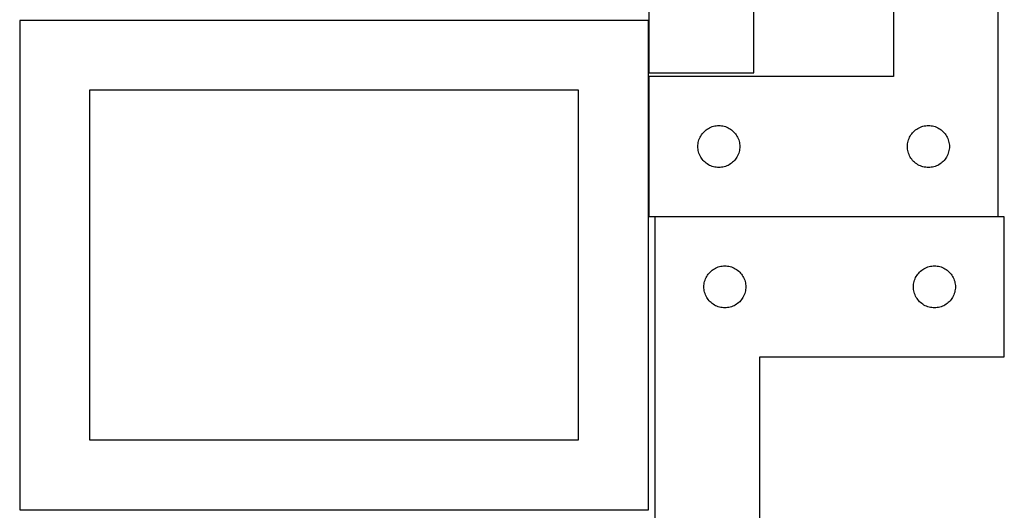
# Model space of a CAD drawing. Header units: millimetres. Extents: x 7 to 1243, y 7 to 2493.
# Tile 15 of 22: x 820 to 1243, y 1274 to 1485. Entities that reach past the tile are written whole.
import ezdxf

# ---------------------------------------------------------------- set-up
doc = ezdxf.new("R2010")
doc.units = ezdxf.units.MM
doc.layers.add('COMMON', color=5, linetype='CONTINUOUS', true_color=0x0000ff)
doc.layers.add('CUT', color=7, linetype='CONTINUOUS', true_color=0x000000)

msp = doc.modelspace()

# ---------------------------------------------------------------- linework, layer by layer
at = {"layer": 'COMMON'}
for p, q in [((1089.918816, 1461.908507), (1089.918816, 1484.437929)), ((1089.918816, 1400.313297), (1089.918816, 1460.313297)), ((1240.018816, 1400.213297), (1092.604737, 1400.213297))]:
    msp.add_line(p, q, dxfattribs=at)
at = {"layer": 'CUT'}
for p, q in [((1090.018816, 1641.908507), (1090.018816, 1461.908507)), ((1135.018816, 1461.908507), (1135.018816, 1581.908507)), ((1195.018816, 1580.313297), (1195.018816, 1460.313297)), ((1240.018816, 1400.313297), (1240.018816, 1580.313297)), ((1089.810789, 1484.437929), (819.810789, 1484.437929)), ((819.810789, 1484.437929), (819.810789, 1274.437929)), ((1089.810789, 1274.437929), (1089.810789, 1484.437929)), ((1090.018816, 1461.908507), (1135.018816, 1461.908507)), ((1195.018816, 1460.313297), (1090.018816, 1460.313297)), ((1090.018816, 1460.313297), (1090.018816, 1400.313297)), ((1059.810789, 1454.437929), (849.810789, 1454.437929)), ((849.810789, 1454.437929), (849.810789, 1304.437929)), ((1059.810789, 1304.437929), (1059.810789, 1454.437929)), ((1114.539963, 1437.453477), (1115.018684, 1437.796523)), ((1115.018684, 1437.796523), (1115.518816, 1438.107525)), ((1115.518816, 1438.107525), (1116.038218, 1438.385151)), ((1116.038218, 1438.385151), (1116.574665, 1438.628212)), ((1116.574665, 1438.628212), (1117.125861, 1438.835668)), ((1117.125861, 1438.835668), (1117.689445, 1439.006629)), ((1117.689445, 1439.006629), (1118.263003, 1439.140364)), ((1118.263003, 1439.140364), (1118.84408, 1439.2363)), ((1118.84408, 1439.2363), (1119.430188, 1439.294027)), ((1119.430188, 1439.294027), (1120.018816, 1439.313297)), ((1120.018816, 1439.313297), (1120.607444, 1439.294027)), ((1120.607444, 1439.294027), (1121.193552, 1439.2363)), ((1121.193552, 1439.2363), (1121.774629, 1439.140364)), ((1121.774629, 1439.140364), (1122.348188, 1439.006629)), ((1122.348188, 1439.006629), (1122.911771, 1438.835668)), ((1122.911771, 1438.835668), (1123.462967, 1438.628212)), ((1123.462967, 1438.628212), (1123.999414, 1438.385151)), ((1123.999414, 1438.385151), (1124.518816, 1438.107525)), ((1124.518816, 1438.107525), (1125.018948, 1437.796523)), ((1125.018948, 1437.796523), (1125.497669, 1437.453477)), ((1204.539963, 1437.453477), (1205.018684, 1437.796523)), ((1205.018684, 1437.796523), (1205.518816, 1438.107525)), ((1205.518816, 1438.107525), (1206.038218, 1438.385151)), ((1206.038218, 1438.385151), (1206.574665, 1438.628212)), ((1206.574665, 1438.628212), (1207.125861, 1438.835668)), ((1207.125861, 1438.835668), (1207.689445, 1439.006629)), ((1207.689445, 1439.006629), (1208.263003, 1439.140364)), ((1208.263003, 1439.140364), (1208.84408, 1439.2363)), ((1208.84408, 1439.2363), (1209.430188, 1439.294027)), ((1209.430188, 1439.294027), (1210.018816, 1439.313297)), ((1210.018816, 1439.313297), (1210.607444, 1439.294027)), ((1210.607444, 1439.294027), (1211.193552, 1439.2363)), ((1211.193552, 1439.2363), (1211.774629, 1439.140364)), ((1211.774629, 1439.140364), (1212.348188, 1439.006629)), ((1212.348188, 1439.006629), (1212.911771, 1438.835668)), ((1212.911771, 1438.835668), (1213.462967, 1438.628212)), ((1213.462967, 1438.628212), (1213.999414, 1438.385151)), ((1213.999414, 1438.385151), (1214.518816, 1438.107525)), ((1214.518816, 1438.107525), (1215.018948, 1437.796523)), ((1215.018948, 1437.796523), (1215.497669, 1437.453477)), ((1111.496445, 1433.206252), (1111.7039, 1433.757448)), ((1111.7039, 1433.757448), (1111.946962, 1434.293895)), ((1111.946962, 1434.293895), (1112.224588, 1434.813297)), ((1112.224588, 1434.813297), (1112.53559, 1435.313429)), ((1112.53559, 1435.313429), (1112.878636, 1435.792149)), ((1112.878636, 1435.792149), (1113.252258, 1436.247409)), ((1113.252258, 1436.247409), (1113.654855, 1436.677258)), ((1113.654855, 1436.677258), (1114.084704, 1437.079855)), ((1114.084704, 1437.079855), (1114.539963, 1437.453477)), ((1125.497669, 1437.453477), (1125.952929, 1437.079855)), ((1125.952929, 1437.079855), (1126.382777, 1436.677258)), ((1126.382777, 1436.677258), (1126.785374, 1436.247409)), ((1126.785374, 1436.247409), (1127.158996, 1435.792149)), ((1127.158996, 1435.792149), (1127.502043, 1435.313429)), ((1127.502043, 1435.313429), (1127.813045, 1434.813297)), ((1127.813045, 1434.813297), (1128.090671, 1434.293895)), ((1128.090671, 1434.293895), (1128.333732, 1433.757448)), ((1128.333732, 1433.757448), (1128.541187, 1433.206252)), ((1201.496445, 1433.206252), (1201.7039, 1433.757448)), ((1201.7039, 1433.757448), (1201.946962, 1434.293895)), ((1201.946962, 1434.293895), (1202.224588, 1434.813297)), ((1202.224588, 1434.813297), (1202.53559, 1435.313429)), ((1202.53559, 1435.313429), (1202.878636, 1435.792149)), ((1202.878636, 1435.792149), (1203.252258, 1436.247409)), ((1203.252258, 1436.247409), (1203.654855, 1436.677258)), ((1203.654855, 1436.677258), (1204.084704, 1437.079855)), ((1204.084704, 1437.079855), (1204.539963, 1437.453477)), ((1215.497669, 1437.453477), (1215.952929, 1437.079855)), ((1215.952929, 1437.079855), (1216.382777, 1436.677258)), ((1216.382777, 1436.677258), (1216.785374, 1436.247409)), ((1216.785374, 1436.247409), (1217.158996, 1435.792149)), ((1217.158996, 1435.792149), (1217.502043, 1435.313429)), ((1217.502043, 1435.313429), (1217.813045, 1434.813297)), ((1217.813045, 1434.813297), (1218.090671, 1434.293895)), ((1218.090671, 1434.293895), (1218.333732, 1433.757448)), ((1218.333732, 1433.757448), (1218.541187, 1433.206252)), ((1111.018816, 1430.313297), (1111.038086, 1430.901925)), ((1111.038086, 1429.724668), (1111.018816, 1430.313297)), ((1111.038086, 1430.901925), (1111.095812, 1431.488032)), ((1111.095812, 1429.138561), (1111.038086, 1429.724668)), ((1111.095812, 1431.488032), (1111.191749, 1432.06911)), ((1111.191749, 1428.557484), (1111.095812, 1429.138561)), ((1111.191749, 1432.06911), (1111.325484, 1432.642668)), ((1111.325484, 1432.642668), (1111.496445, 1433.206252)), ((1128.541187, 1433.206252), (1128.712149, 1432.642668)), ((1128.712149, 1432.642668), (1128.845884, 1432.06911)), ((1128.845884, 1432.06911), (1128.94182, 1431.488032)), ((1128.94182, 1429.138561), (1128.845884, 1428.557484)), ((1128.94182, 1431.488032), (1128.999547, 1430.901925)), ((1128.999547, 1429.724668), (1128.94182, 1429.138561)), ((1128.999547, 1430.901925), (1129.018816, 1430.313297)), ((1129.018816, 1430.313297), (1128.999547, 1429.724668)), ((1201.018816, 1430.313297), (1201.038086, 1430.901925)), ((1201.038086, 1429.724668), (1201.018816, 1430.313297)), ((1201.038086, 1430.901925), (1201.095812, 1431.488032)), ((1201.095812, 1429.138561), (1201.038086, 1429.724668)), ((1201.095812, 1431.488032), (1201.191749, 1432.06911)), ((1201.191749, 1428.557484), (1201.095812, 1429.138561)), ((1201.191749, 1432.06911), (1201.325484, 1432.642668)), ((1201.325484, 1432.642668), (1201.496445, 1433.206252)), ((1218.541187, 1433.206252), (1218.712149, 1432.642668)), ((1218.712149, 1432.642668), (1218.845884, 1432.06911)), ((1218.845884, 1432.06911), (1218.94182, 1431.488032)), ((1218.94182, 1429.138561), (1218.845884, 1428.557484)), ((1218.94182, 1431.488032), (1218.999547, 1430.901925)), ((1218.999547, 1429.724668), (1218.94182, 1429.138561)), ((1218.999547, 1430.901925), (1219.018816, 1430.313297)), ((1219.018816, 1430.313297), (1218.999547, 1429.724668)), ((1111.325484, 1427.983925), (1111.191749, 1428.557484)), ((1111.496445, 1427.420341), (1111.325484, 1427.983925)), ((1111.7039, 1426.869146), (1111.496445, 1427.420341)), ((1111.946962, 1426.332698), (1111.7039, 1426.869146)), ((1112.224588, 1425.813297), (1111.946962, 1426.332698)), ((1112.53559, 1425.313165), (1112.224588, 1425.813297)), ((1112.878636, 1424.834444), (1112.53559, 1425.313165)), ((1113.252258, 1424.379184), (1112.878636, 1424.834444)), ((1127.158996, 1424.834444), (1126.785374, 1424.379184)), ((1127.502043, 1425.313165), (1127.158996, 1424.834444)), ((1127.813045, 1425.813297), (1127.502043, 1425.313165)), ((1128.090671, 1426.332698), (1127.813045, 1425.813297)), ((1128.333732, 1426.869146), (1128.090671, 1426.332698)), ((1128.541187, 1427.420341), (1128.333732, 1426.869146)), ((1128.712149, 1427.983925), (1128.541187, 1427.420341)), ((1128.845884, 1428.557484), (1128.712149, 1427.983925)), ((1201.325484, 1427.983925), (1201.191749, 1428.557484)), ((1201.496445, 1427.420341), (1201.325484, 1427.983925)), ((1201.7039, 1426.869146), (1201.496445, 1427.420341)), ((1201.946962, 1426.332698), (1201.7039, 1426.869146)), ((1202.224588, 1425.813297), (1201.946962, 1426.332698)), ((1202.53559, 1425.313165), (1202.224588, 1425.813297)), ((1202.878636, 1424.834444), (1202.53559, 1425.313165)), ((1203.252258, 1424.379184), (1202.878636, 1424.834444)), ((1217.158996, 1424.834444), (1216.785374, 1424.379184)), ((1217.502043, 1425.313165), (1217.158996, 1424.834444)), ((1217.813045, 1425.813297), (1217.502043, 1425.313165)), ((1218.090671, 1426.332698), (1217.813045, 1425.813297)), ((1218.333732, 1426.869146), (1218.090671, 1426.332698)), ((1218.541187, 1427.420341), (1218.333732, 1426.869146)), ((1218.712149, 1427.983925), (1218.541187, 1427.420341)), ((1218.845884, 1428.557484), (1218.712149, 1427.983925)), ((1113.654855, 1423.949336), (1113.252258, 1424.379184)), ((1114.084704, 1423.546738), (1113.654855, 1423.949336)), ((1114.539963, 1423.173117), (1114.084704, 1423.546738)), ((1115.018684, 1422.83007), (1114.539963, 1423.173117)), ((1115.518816, 1422.519068), (1115.018684, 1422.83007)), ((1116.038218, 1422.241442), (1115.518816, 1422.519068)), ((1116.574665, 1421.998381), (1116.038218, 1422.241442)), ((1117.125861, 1421.790925), (1116.574665, 1421.998381)), ((1117.689445, 1421.619964), (1117.125861, 1421.790925)), ((1118.263003, 1421.486229), (1117.689445, 1421.619964)), ((1118.84408, 1421.390293), (1118.263003, 1421.486229)), ((1119.430188, 1421.332566), (1118.84408, 1421.390293)), ((1120.018816, 1421.313297), (1119.430188, 1421.332566)), ((1120.607444, 1421.332566), (1120.018816, 1421.313297)), ((1121.193552, 1421.390293), (1120.607444, 1421.332566)), ((1121.774629, 1421.486229), (1121.193552, 1421.390293)), ((1122.348188, 1421.619964), (1121.774629, 1421.486229)), ((1122.911771, 1421.790925), (1122.348188, 1421.619964)), ((1123.462967, 1421.998381), (1122.911771, 1421.790925)), ((1123.999414, 1422.241442), (1123.462967, 1421.998381)), ((1124.518816, 1422.519068), (1123.999414, 1422.241442)), ((1125.018948, 1422.83007), (1124.518816, 1422.519068)), ((1125.497669, 1423.173117), (1125.018948, 1422.83007)), ((1125.952929, 1423.546738), (1125.497669, 1423.173117)), ((1126.382777, 1423.949336), (1125.952929, 1423.546738)), ((1126.785374, 1424.379184), (1126.382777, 1423.949336)), ((1203.654855, 1423.949336), (1203.252258, 1424.379184)), ((1204.084704, 1423.546738), (1203.654855, 1423.949336)), ((1204.539963, 1423.173117), (1204.084704, 1423.546738)), ((1205.018684, 1422.83007), (1204.539963, 1423.173117)), ((1205.518816, 1422.519068), (1205.018684, 1422.83007)), ((1206.038218, 1422.241442), (1205.518816, 1422.519068)), ((1206.574665, 1421.998381), (1206.038218, 1422.241442)), ((1207.125861, 1421.790925), (1206.574665, 1421.998381)), ((1207.689445, 1421.619964), (1207.125861, 1421.790925)), ((1208.263003, 1421.486229), (1207.689445, 1421.619964)), ((1208.84408, 1421.390293), (1208.263003, 1421.486229)), ((1209.430188, 1421.332566), (1208.84408, 1421.390293)), ((1210.018816, 1421.313297), (1209.430188, 1421.332566)), ((1210.607444, 1421.332566), (1210.018816, 1421.313297)), ((1211.193552, 1421.390293), (1210.607444, 1421.332566)), ((1211.774629, 1421.486229), (1211.193552, 1421.390293)), ((1212.348188, 1421.619964), (1211.774629, 1421.486229)), ((1212.911771, 1421.790925), (1212.348188, 1421.619964)), ((1213.462967, 1421.998381), (1212.911771, 1421.790925)), ((1213.999414, 1422.241442), (1213.462967, 1421.998381)), ((1214.518816, 1422.519068), (1213.999414, 1422.241442)), ((1215.018948, 1422.83007), (1214.518816, 1422.519068)), ((1215.497669, 1423.173117), (1215.018948, 1422.83007)), ((1215.952929, 1423.546738), (1215.497669, 1423.173117)), ((1216.382777, 1423.949336), (1215.952929, 1423.546738)), ((1216.785374, 1424.379184), (1216.382777, 1423.949336)), ((1090.018816, 1400.313297), (1240.018816, 1400.313297)), ((1092.604737, 1400.113296), (1092.604737, 1220.113296)), ((1242.604737, 1400.113296), (1092.604737, 1400.113296)), ((1242.604737, 1340.113296), (1242.604737, 1400.113296)), ((1118.624139, 1378.18515), (1119.160586, 1378.428211)), ((1119.160586, 1378.428211), (1119.711782, 1378.635667)), ((1119.711782, 1378.635667), (1120.275366, 1378.806628)), ((1120.275366, 1378.806628), (1120.848924, 1378.940363)), ((1120.848924, 1378.940363), (1121.430001, 1379.036299)), ((1121.430001, 1379.036299), (1122.016109, 1379.094026)), ((1122.016109, 1379.094026), (1122.604737, 1379.113296)), ((1122.604737, 1379.113296), (1123.193365, 1379.094026)), ((1123.193365, 1379.094026), (1123.779473, 1379.036299)), ((1123.779473, 1379.036299), (1124.36055, 1378.940363)), ((1124.36055, 1378.940363), (1124.934108, 1378.806628)), ((1124.934108, 1378.806628), (1125.497692, 1378.635667)), ((1125.497692, 1378.635667), (1126.048888, 1378.428211)), ((1126.048888, 1378.428211), (1126.585335, 1378.18515)), ((1208.624139, 1378.18515), (1209.160586, 1378.428211)), ((1209.160586, 1378.428211), (1209.711782, 1378.635667)), ((1209.711782, 1378.635667), (1210.275366, 1378.806628)), ((1210.275366, 1378.806628), (1210.848924, 1378.940363)), ((1210.848924, 1378.940363), (1211.430001, 1379.036299)), ((1211.430001, 1379.036299), (1212.016109, 1379.094026)), ((1212.016109, 1379.094026), (1212.604737, 1379.113296)), ((1212.604737, 1379.113296), (1213.193365, 1379.094026)), ((1213.193365, 1379.094026), (1213.779473, 1379.036299)), ((1213.779473, 1379.036299), (1214.36055, 1378.940363)), ((1214.36055, 1378.940363), (1214.934108, 1378.806628)), ((1214.934108, 1378.806628), (1215.497692, 1378.635667)), ((1215.497692, 1378.635667), (1216.048888, 1378.428211)), ((1216.048888, 1378.428211), (1216.585335, 1378.18515)), ((1114.289821, 1373.557447), (1114.532882, 1374.093894)), ((1114.532882, 1374.093894), (1114.810508, 1374.613296)), ((1114.810508, 1374.613296), (1115.12151, 1375.113428)), ((1115.12151, 1375.113428), (1115.464557, 1375.592148)), ((1115.464557, 1375.592148), (1115.838179, 1376.047408)), ((1115.838179, 1376.047408), (1116.240776, 1376.477257)), ((1116.240776, 1376.477257), (1116.670625, 1376.879854)), ((1116.670625, 1376.879854), (1117.125884, 1377.253476)), ((1117.125884, 1377.253476), (1117.604605, 1377.596522)), ((1117.604605, 1377.596522), (1118.104737, 1377.907524)), ((1118.104737, 1377.907524), (1118.624139, 1378.18515)), ((1126.585335, 1378.18515), (1127.104737, 1377.907524)), ((1127.104737, 1377.907524), (1127.604869, 1377.596522)), ((1127.604869, 1377.596522), (1128.08359, 1377.253476)), ((1128.08359, 1377.253476), (1128.538849, 1376.879854)), ((1128.538849, 1376.879854), (1128.968698, 1376.477257)), ((1128.968698, 1376.477257), (1129.371295, 1376.047408)), ((1129.371295, 1376.047408), (1129.744917, 1375.592148)), ((1129.744917, 1375.592148), (1130.087963, 1375.113428)), ((1130.087963, 1375.113428), (1130.398966, 1374.613296)), ((1130.398966, 1374.613296), (1130.676592, 1374.093894)), ((1130.676592, 1374.093894), (1130.919653, 1373.557447)), ((1204.289821, 1373.557447), (1204.532882, 1374.093894)), ((1204.532882, 1374.093894), (1204.810508, 1374.613296)), ((1204.810508, 1374.613296), (1205.12151, 1375.113428)), ((1205.12151, 1375.113428), (1205.464557, 1375.592148)), ((1205.464557, 1375.592148), (1205.838179, 1376.047408)), ((1205.838179, 1376.047408), (1206.240776, 1376.477257)), ((1206.240776, 1376.477257), (1206.670625, 1376.879854)), ((1206.670625, 1376.879854), (1207.125884, 1377.253476)), ((1207.125884, 1377.253476), (1207.604605, 1377.596522)), ((1207.604605, 1377.596522), (1208.104737, 1377.907524)), ((1208.104737, 1377.907524), (1208.624139, 1378.18515)), ((1216.585335, 1378.18515), (1217.104737, 1377.907524)), ((1217.104737, 1377.907524), (1217.604869, 1377.596522)), ((1217.604869, 1377.596522), (1218.08359, 1377.253476)), ((1218.08359, 1377.253476), (1218.538849, 1376.879854)), ((1218.538849, 1376.879854), (1218.968698, 1376.477257)), ((1218.968698, 1376.477257), (1219.371295, 1376.047408)), ((1219.371295, 1376.047408), (1219.744917, 1375.592148)), ((1219.744917, 1375.592148), (1220.087963, 1375.113428)), ((1220.087963, 1375.113428), (1220.398966, 1374.613296)), ((1220.398966, 1374.613296), (1220.676592, 1374.093894)), ((1220.676592, 1374.093894), (1220.919653, 1373.557447)), ((1113.604737, 1370.113296), (1113.624007, 1370.701924)), ((1113.624007, 1369.524667), (1113.604737, 1370.113296)), ((1113.624007, 1370.701924), (1113.681733, 1371.288031)), ((1113.681733, 1371.288031), (1113.777669, 1371.869109)), ((1113.777669, 1371.869109), (1113.911405, 1372.442667)), ((1113.911405, 1372.442667), (1114.082366, 1373.006251)), ((1114.082366, 1373.006251), (1114.289821, 1373.557447)), ((1130.919653, 1373.557447), (1131.127108, 1373.006251)), ((1131.127108, 1373.006251), (1131.298069, 1372.442667)), ((1131.298069, 1372.442667), (1131.431804, 1371.869109)), ((1131.431804, 1371.869109), (1131.527741, 1371.288031)), ((1131.527741, 1371.288031), (1131.585467, 1370.701924)), ((1131.585467, 1370.701924), (1131.604737, 1370.113296)), ((1131.604737, 1370.113296), (1131.585467, 1369.524667)), ((1203.604737, 1370.113296), (1203.624007, 1370.701924)), ((1203.624007, 1369.524667), (1203.604737, 1370.113296)), ((1203.624007, 1370.701924), (1203.681733, 1371.288031)), ((1203.681733, 1371.288031), (1203.777669, 1371.869109)), ((1203.777669, 1371.869109), (1203.911405, 1372.442667)), ((1203.911405, 1372.442667), (1204.082366, 1373.006251)), ((1204.082366, 1373.006251), (1204.289821, 1373.557447)), ((1220.919653, 1373.557447), (1221.127108, 1373.006251)), ((1221.127108, 1373.006251), (1221.298069, 1372.442667)), ((1221.298069, 1372.442667), (1221.431804, 1371.869109)), ((1221.431804, 1371.869109), (1221.527741, 1371.288031)), ((1221.527741, 1371.288031), (1221.585467, 1370.701924)), ((1221.585467, 1370.701924), (1221.604737, 1370.113296)), ((1221.604737, 1370.113296), (1221.585467, 1369.524667)), ((1113.681733, 1368.93856), (1113.624007, 1369.524667)), ((1113.777669, 1368.357483), (1113.681733, 1368.93856)), ((1113.911405, 1367.783924), (1113.777669, 1368.357483)), ((1114.082366, 1367.22034), (1113.911405, 1367.783924)), ((1114.289821, 1366.669145), (1114.082366, 1367.22034)), ((1114.532882, 1366.132697), (1114.289821, 1366.669145)), ((1114.810508, 1365.613296), (1114.532882, 1366.132697)), ((1130.676592, 1366.132697), (1130.398966, 1365.613296)), ((1130.919653, 1366.669145), (1130.676592, 1366.132697)), ((1131.127108, 1367.22034), (1130.919653, 1366.669145)), ((1131.298069, 1367.783924), (1131.127108, 1367.22034)), ((1131.431804, 1368.357483), (1131.298069, 1367.783924)), ((1131.527741, 1368.93856), (1131.431804, 1368.357483)), ((1131.585467, 1369.524667), (1131.527741, 1368.93856)), ((1203.681733, 1368.93856), (1203.624007, 1369.524667)), ((1203.777669, 1368.357483), (1203.681733, 1368.93856)), ((1203.911405, 1367.783924), (1203.777669, 1368.357483)), ((1204.082366, 1367.22034), (1203.911405, 1367.783924)), ((1204.289821, 1366.669145), (1204.082366, 1367.22034)), ((1204.532882, 1366.132697), (1204.289821, 1366.669145)), ((1204.810508, 1365.613296), (1204.532882, 1366.132697)), ((1220.676592, 1366.132697), (1220.398966, 1365.613296)), ((1220.919653, 1366.669145), (1220.676592, 1366.132697)), ((1221.127108, 1367.22034), (1220.919653, 1366.669145)), ((1221.298069, 1367.783924), (1221.127108, 1367.22034)), ((1221.431804, 1368.357483), (1221.298069, 1367.783924)), ((1221.527741, 1368.93856), (1221.431804, 1368.357483)), ((1221.585467, 1369.524667), (1221.527741, 1368.93856)), ((1115.12151, 1365.113164), (1114.810508, 1365.613296)), ((1115.464557, 1364.634443), (1115.12151, 1365.113164)), ((1115.838179, 1364.179183), (1115.464557, 1364.634443)), ((1116.240776, 1363.749335), (1115.838179, 1364.179183)), ((1116.670625, 1363.346737), (1116.240776, 1363.749335)), ((1117.125884, 1362.973116), (1116.670625, 1363.346737)), ((1117.604605, 1362.630069), (1117.125884, 1362.973116)), ((1118.104737, 1362.319067), (1117.604605, 1362.630069)), ((1118.624139, 1362.041441), (1118.104737, 1362.319067)), ((1119.160586, 1361.79838), (1118.624139, 1362.041441)), ((1119.711782, 1361.590924), (1119.160586, 1361.79838)), ((1120.275366, 1361.419963), (1119.711782, 1361.590924)), ((1120.848924, 1361.286228), (1120.275366, 1361.419963)), ((1124.934108, 1361.419963), (1124.36055, 1361.286228)), ((1125.497692, 1361.590924), (1124.934108, 1361.419963)), ((1126.048888, 1361.79838), (1125.497692, 1361.590924)), ((1126.585335, 1362.041441), (1126.048888, 1361.79838)), ((1127.104737, 1362.319067), (1126.585335, 1362.041441)), ((1127.604869, 1362.630069), (1127.104737, 1362.319067)), ((1128.08359, 1362.973116), (1127.604869, 1362.630069)), ((1128.538849, 1363.346737), (1128.08359, 1362.973116)), ((1128.968698, 1363.749335), (1128.538849, 1363.346737)), ((1129.371295, 1364.179183), (1128.968698, 1363.749335)), ((1129.744917, 1364.634443), (1129.371295, 1364.179183)), ((1130.087963, 1365.113164), (1129.744917, 1364.634443)), ((1130.398966, 1365.613296), (1130.087963, 1365.113164)), ((1205.12151, 1365.113164), (1204.810508, 1365.613296)), ((1205.464557, 1364.634443), (1205.12151, 1365.113164)), ((1205.838179, 1364.179183), (1205.464557, 1364.634443)), ((1206.240776, 1363.749335), (1205.838179, 1364.179183)), ((1206.670625, 1363.346737), (1206.240776, 1363.749335)), ((1207.125884, 1362.973116), (1206.670625, 1363.346737)), ((1207.604605, 1362.630069), (1207.125884, 1362.973116)), ((1208.104737, 1362.319067), (1207.604605, 1362.630069)), ((1208.624139, 1362.041441), (1208.104737, 1362.319067)), ((1209.160586, 1361.79838), (1208.624139, 1362.041441)), ((1209.711782, 1361.590924), (1209.160586, 1361.79838)), ((1210.275366, 1361.419963), (1209.711782, 1361.590924)), ((1210.848924, 1361.286228), (1210.275366, 1361.419963)), ((1214.934108, 1361.419963), (1214.36055, 1361.286228)), ((1215.497692, 1361.590924), (1214.934108, 1361.419963)), ((1216.048888, 1361.79838), (1215.497692, 1361.590924)), ((1216.585335, 1362.041441), (1216.048888, 1361.79838)), ((1217.104737, 1362.319067), (1216.585335, 1362.041441)), ((1217.604869, 1362.630069), (1217.104737, 1362.319067)), ((1218.08359, 1362.973116), (1217.604869, 1362.630069)), ((1218.538849, 1363.346737), (1218.08359, 1362.973116)), ((1218.968698, 1363.749335), (1218.538849, 1363.346737)), ((1219.371295, 1364.179183), (1218.968698, 1363.749335)), ((1219.744917, 1364.634443), (1219.371295, 1364.179183)), ((1220.087963, 1365.113164), (1219.744917, 1364.634443)), ((1220.398966, 1365.613296), (1220.087963, 1365.113164)), ((1121.430001, 1361.190292), (1120.848924, 1361.286228)), ((1122.016109, 1361.132565), (1121.430001, 1361.190292)), ((1122.604737, 1361.113296), (1122.016109, 1361.132565)), ((1123.193365, 1361.132565), (1122.604737, 1361.113296)), ((1123.779473, 1361.190292), (1123.193365, 1361.132565)), ((1124.36055, 1361.286228), (1123.779473, 1361.190292)), ((1211.430001, 1361.190292), (1210.848924, 1361.286228)), ((1212.016109, 1361.132565), (1211.430001, 1361.190292)), ((1212.604737, 1361.113296), (1212.016109, 1361.132565)), ((1213.193365, 1361.132565), (1212.604737, 1361.113296)), ((1213.779473, 1361.190292), (1213.193365, 1361.132565)), ((1214.36055, 1361.286228), (1213.779473, 1361.190292)), ((1137.604737, 1220.113296), (1137.604737, 1340.113296)), ((1137.604737, 1340.113296), (1242.604737, 1340.113296)), ((849.810789, 1304.437929), (1059.810789, 1304.437929)), ((819.810789, 1274.437929), (1089.810789, 1274.437929))]:
    msp.add_line(p, q, dxfattribs=at)

doc.saveas('drawing.dxf')
